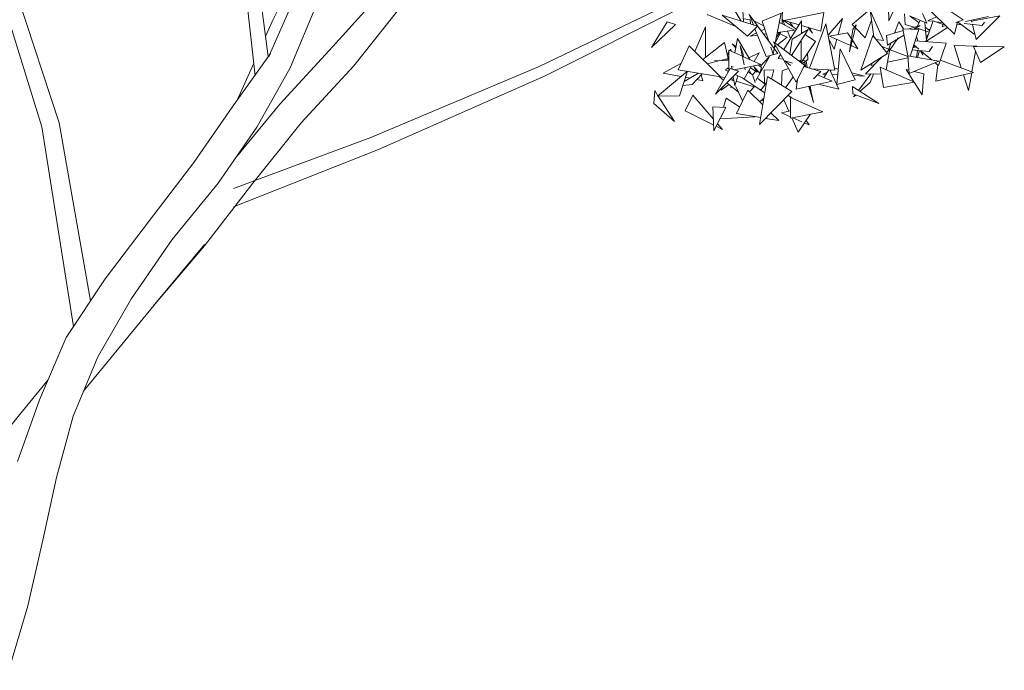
# Model space of a CAD drawing. Header units: metres. Extents: x -14.5 to 19.7, y -19.1 to 4.
# Tile 173 of 218: x 18 to 19.1, y 1.6 to 2.3. Entities that reach past the tile are written whole.
import ezdxf

# ---------------------------------------------------------------- set-up
doc = ezdxf.new("R2010")
doc.units = ezdxf.units.M
doc.layers.add('G-IMPT', color=7, linetype='Continuous', lineweight=5)
doc.layers.add('L-PLNT', color=7, linetype='Continuous', lineweight=5, true_color=0x005900)

# ---------------------------------------------------------------- blocks, each defined once
blk = doc.blocks.new('ÁRVORES ORNAMENTAIS - Pequeno e Médio Porte - Ipê-roxo-2976198-A')
at = {"layer": 'G-IMPT', "color": 253, "true_color": 0xaaaaaa}
for p, q in [((7.7511, 2.3842), (7.7644, 2.2631)), ((7.7656, 2.3857), (7.7793, 2.2847)), ((7.5447, 2.2103), (7.4932, 2.3666)), ((7.7836, 2.3238), (7.8006, 2.3579)), ((7.7794, 2.2837), (7.8058, 2.3434)), ((7.8039, 2.272), (7.8342, 2.3444)), ((7.8518, 2.2958), (7.8947, 2.3435)), ((7.8754, 2.2742), (7.9301, 2.3432)), ((8.3101, 2.3242), (8.2974, 2.3457)), ((8.311, 2.349), (8.3127, 2.3234)), ((8.3559, 2.3216), (8.3564, 2.3431)), ((8.4344, 2.3206), (8.4613, 2.3432)), ((8.4757, 2.3246), (8.486, 2.3472)), ((8.5492, 2.3096), (8.5144, 2.3434)), ((7.5253, 2.2056), (7.4854, 2.3341)), ((8.0833, 2.2734), (8.2229, 2.3405)), ((8.09, 2.2629), (8.2431, 2.3398)), ((8.3038, 2.3182), (8.2717, 2.3316)), ((8.3238, 2.32), (8.319, 2.3318)), ((8.319, 2.3318), (8.3512, 2.2879)), ((8.3336, 2.3242), (8.355, 2.3334)), ((8.3481, 2.2996), (8.355, 2.3334)), ((8.3581, 2.3251), (8.4028, 2.3341)), ((8.3992, 2.3132), (8.4028, 2.3341)), ((8.4587, 2.3069), (8.4548, 2.3364)), ((8.4696, 2.3027), (8.4548, 2.3364)), ((8.4757, 2.3246), (8.4753, 2.3392)), ((8.4941, 2.3206), (8.4931, 2.3326)), ((8.5185, 2.3222), (8.5133, 2.3329)), ((8.5592, 2.3256), (8.5421, 2.3369)), ((7.7836, 2.3238), (7.7762, 2.3072)), ((8.2269, 2.3235), (8.2095, 2.2947)), ((8.2269, 2.3235), (8.2364, 2.3204)), ((8.3282, 2.3186), (8.2885, 2.3309)), ((8.2885, 2.3309), (8.317, 2.3073)), ((8.3124, 2.3268), (8.32, 2.3259)), ((8.3203, 2.321), (8.32, 2.3259)), ((8.3354, 2.3189), (8.3248, 2.3241)), ((8.3336, 2.3242), (8.3409, 2.3019)), ((8.3528, 2.3228), (8.3697, 2.3142)), ((8.372, 2.3154), (8.3562, 2.3256)), ((8.3562, 2.3256), (8.3589, 2.3197)), ((8.3577, 2.2924), (8.3776, 2.3246)), ((8.375, 2.3202), (8.3581, 2.3251)), ((8.3678, 2.3182), (8.3646, 2.3232)), ((8.3776, 2.3246), (8.3775, 2.3102)), ((8.4048, 2.3214), (8.3865, 2.2715)), ((8.4152, 2.2692), (8.4048, 2.3214)), ((8.4236, 2.3273), (8.4076, 2.3085)), ((8.4236, 2.3273), (8.4188, 2.3094)), ((8.4344, 2.3206), (8.4372, 2.3178)), ((8.4563, 2.3253), (8.4492, 2.3057)), ((8.4869, 2.3234), (8.4822, 2.3109)), ((8.4869, 2.3234), (8.4923, 2.3156)), ((8.4941, 2.3206), (8.5041, 2.3174)), ((8.5185, 2.3222), (8.4989, 2.3302)), ((8.4997, 2.3299), (8.5096, 2.3225)), ((8.5077, 2.3185), (8.511, 2.3253)), ((8.5169, 2.3136), (8.516, 2.3232)), ((8.5254, 2.3248), (8.5171, 2.3013)), ((8.5195, 2.3248), (8.5293, 2.329)), ((8.5195, 2.3248), (8.5252, 2.3241)), ((8.5254, 2.3248), (8.5366, 2.3207)), ((8.5283, 2.3237), (8.5355, 2.3229)), ((8.5369, 2.3216), (8.5357, 2.3181)), ((8.5528, 2.3235), (8.5492, 2.3096)), ((8.5592, 2.3256), (8.5508, 2.3229)), ((8.5521, 2.3209), (8.5572, 2.3202)), ((8.5713, 2.3098), (8.5528, 2.3235)), ((8.5803, 2.3195), (8.5604, 2.3218)), ((8.5874, 2.3295), (8.5617, 2.324)), ((8.5686, 2.3244), (8.6003, 2.3304)), ((8.5686, 2.3244), (8.5689, 2.3233)), ((8.5695, 2.3207), (8.5737, 2.3038)), ((8.5737, 2.3038), (8.6003, 2.3304)), ((8.5829, 2.3232), (8.5803, 2.3195)), ((8.2095, 2.2947), (8.2364, 2.3204)), ((8.2579, 2.2904), (8.2698, 2.318)), ((8.2698, 2.318), (8.2698, 2.2835)), ((8.3282, 2.3186), (8.317, 2.3073)), ((8.3273, 2.3111), (8.3199, 2.3075)), ((8.3379, 2.2847), (8.3254, 2.3158)), ((8.3365, 2.3155), (8.3324, 2.3135)), ((8.3353, 2.3096), (8.3383, 2.31)), ((8.3544, 2.3121), (8.3484, 2.3009)), ((8.3538, 2.3121), (8.3494, 2.306)), ((8.3506, 2.3116), (8.3697, 2.3142)), ((8.3527, 2.3105), (8.3506, 2.3115)), ((8.3615, 2.3062), (8.3534, 2.3102)), ((8.3618, 2.3131), (8.3655, 2.305)), ((8.3853, 2.3149), (8.3664, 2.2859)), ((8.3671, 2.3039), (8.3853, 2.3149)), ((8.3789, 2.311), (8.3775, 2.3118)), ((8.3992, 2.3132), (8.3776, 2.3195)), ((8.3848, 2.3174), (8.39, 2.3109)), ((8.39, 2.3109), (8.3866, 2.3169)), ((8.409, 2.3076), (8.4292, 2.3113)), ((8.4336, 2.3045), (8.4292, 2.3113)), ((8.4391, 2.3202), (8.4315, 2.2897)), ((8.4352, 2.3151), (8.4315, 2.2897)), ((8.4352, 2.3151), (8.4391, 2.3202)), ((8.4382, 2.3167), (8.4492, 2.3057)), ((8.4731, 2.3082), (8.4916, 2.3137)), ((8.4913, 2.3156), (8.5094, 2.315)), ((8.4913, 2.3156), (8.4972, 2.283)), ((8.4973, 2.3154), (8.511, 2.3195)), ((8.5094, 2.315), (8.4996, 2.285)), ((8.5039, 2.3152), (8.511, 2.3195)), ((8.5061, 2.3152), (8.5068, 2.3166)), ((8.5064, 2.3167), (8.5209, 2.3121)), ((8.5165, 2.3174), (8.5215, 2.3137)), ((8.5178, 2.3032), (8.5169, 2.3134)), ((8.5415, 2.3171), (8.5171, 2.3013)), ((8.5197, 2.315), (8.522, 2.315)), ((8.5392, 2.3193), (8.5357, 2.3181)), ((8.5717, 2.3116), (8.5713, 2.3098)), ((8.2911, 2.3004), (8.2671, 2.2813)), ((8.2911, 2.3004), (8.2952, 2.2825)), ((8.3041, 2.2944), (8.3, 2.2987)), ((8.3, 2.2987), (8.3042, 2.2953)), ((8.303, 2.2887), (8.306, 2.3047)), ((8.3198, 2.2812), (8.306, 2.3047)), ((8.3199, 2.3075), (8.3283, 2.3087)), ((8.381, 2.2749), (8.3463, 2.301)), ((8.3463, 2.301), (8.3718, 2.2557)), ((8.3615, 2.3062), (8.3507, 2.2977)), ((8.3671, 2.3039), (8.3647, 2.2871)), ((8.3774, 2.3028), (8.3772, 2.2801)), ((8.3933, 2.3016), (8.3775, 2.2782)), ((8.3933, 2.3016), (8.3816, 2.3092)), ((8.4144, 2.2929), (8.4082, 2.3042)), ((8.4326, 2.2971), (8.409, 2.3076)), ((8.4173, 2.3039), (8.4144, 2.2929)), ((8.4409, 2.2934), (8.4348, 2.3028)), ((8.4577, 2.3081), (8.4444, 2.2692)), ((8.4577, 2.3081), (8.474, 2.288)), ((8.4614, 2.3036), (8.4696, 2.3027)), ((8.4741, 2.2972), (8.4731, 2.3082)), ((8.4741, 2.2972), (8.484, 2.3032)), ((8.478, 2.2996), (8.4749, 2.291)), ((8.4862, 2.3057), (8.4766, 2.2915)), ((8.4848, 2.3037), (8.4926, 2.3084)), ((8.5402, 2.2996), (8.5052, 2.3021)), ((8.5084, 2.3022), (8.5068, 2.307)), ((8.5174, 2.307), (8.5196, 2.3085)), ((8.518, 2.3012), (8.5179, 2.3018)), ((8.5402, 2.2996), (8.5314, 2.2745)), ((7.7386, 2.2279), (7.7817, 2.288)), ((7.7817, 2.288), (7.7794, 2.2837)), ((7.7922, 2.2312), (7.8518, 2.2958)), ((8.2517, 2.2965), (8.2392, 2.2698)), ((8.2517, 2.2965), (8.2867, 2.262)), ((8.2951, 2.2879), (8.2962, 2.2895)), ((8.2951, 2.2879), (8.2962, 2.2856)), ((8.296, 2.2686), (8.2962, 2.2917)), ((8.3113, 2.2849), (8.2962, 2.2917)), ((8.2973, 2.2913), (8.2982, 2.2927)), ((8.2982, 2.2927), (8.2989, 2.2905)), ((8.3133, 2.2752), (8.309, 2.2966)), ((8.309, 2.2966), (8.3119, 2.2886)), ((8.3124, 2.2844), (8.3119, 2.2886)), ((8.3303, 2.2888), (8.3187, 2.283)), ((8.3246, 2.279), (8.3303, 2.2888)), ((8.3379, 2.2847), (8.3512, 2.2879)), ((8.3431, 2.2951), (8.3457, 2.2873)), ((8.3457, 2.2873), (8.3469, 2.2934)), ((8.347, 2.2936), (8.3479, 2.2982)), ((8.3489, 2.2963), (8.3472, 2.295)), ((8.3843, 2.2882), (8.3846, 2.2811)), ((8.421, 2.2931), (8.4174, 2.2531)), ((8.438, 2.2583), (8.421, 2.2931)), ((8.4409, 2.2934), (8.4333, 2.2968)), ((8.474, 2.288), (8.4444, 2.2692)), ((8.4678, 2.2957), (8.4755, 2.2928)), ((8.4769, 2.2931), (8.4726, 2.2698)), ((8.4769, 2.2931), (8.4731, 2.2892)), ((8.4771, 2.2922), (8.4969, 2.2847)), ((8.5209, 2.2901), (8.5019, 2.2921)), ((8.5064, 2.2953), (8.5027, 2.2945)), ((8.5064, 2.2953), (8.503, 2.2955)), ((8.5095, 2.2927), (8.5037, 2.2976)), ((8.5079, 2.2915), (8.5067, 2.2837)), ((8.51, 2.2913), (8.508, 2.2835)), ((8.514, 2.286), (8.5107, 2.2912)), ((8.5238, 2.2808), (8.5114, 2.2911)), ((8.514, 2.286), (8.5125, 2.2902)), ((8.5247, 2.2957), (8.5209, 2.2901)), ((8.5489, 2.297), (8.5743, 2.2963)), ((8.5489, 2.297), (8.557, 2.2718)), ((8.5731, 2.2903), (8.5689, 2.2674)), ((8.5787, 2.2778), (8.5707, 2.2957)), ((8.5707, 2.2957), (8.6052, 2.2955)), ((8.5743, 2.2963), (8.5741, 2.2957)), ((8.5787, 2.2778), (8.6052, 2.2955)), ((7.7629, 2.2771), (7.7446, 2.2362)), ((8.2424, 2.2766), (8.2225, 2.2661)), ((8.2722, 2.2763), (8.286, 2.28)), ((8.28, 2.2803), (8.2961, 2.2796)), ((8.2881, 2.2806), (8.2952, 2.2825)), ((8.2961, 2.2814), (8.2927, 2.2818)), ((8.3319, 2.2757), (8.3118, 2.2848)), ((8.318, 2.2841), (8.3191, 2.2832)), ((8.3266, 2.2576), (8.3416, 2.2848)), ((8.3313, 2.2734), (8.3416, 2.2848)), ((8.3514, 2.2823), (8.3542, 2.2868)), ((8.3514, 2.2823), (8.3571, 2.2818)), ((8.3675, 2.2773), (8.3589, 2.2799)), ((8.3589, 2.2799), (8.3654, 2.2746)), ((8.3737, 2.2804), (8.3772, 2.2801)), ((8.3771, 2.2778), (8.3765, 2.2795)), ((8.3767, 2.2801), (8.3775, 2.2782)), ((8.3815, 2.2801), (8.3785, 2.2797)), ((8.3846, 2.2811), (8.3793, 2.2772)), ((8.3819, 2.2729), (8.3815, 2.2783)), ((8.3827, 2.2727), (8.3815, 2.2783)), ((8.3829, 2.2798), (8.3841, 2.2722)), ((8.4685, 2.2845), (8.4495, 2.2651)), ((8.4563, 2.2768), (8.456, 2.2747)), ((8.4742, 2.2784), (8.4972, 2.2831)), ((8.497, 2.2854), (8.4985, 2.2654)), ((8.497, 2.2854), (8.5318, 2.2794)), ((8.4985, 2.2654), (8.5318, 2.2794)), ((8.5314, 2.2745), (8.5276, 2.2776)), ((8.5335, 2.2804), (8.5708, 2.2667)), ((7.7666, 2.2053), (7.8039, 2.272)), ((7.8161, 2.2101), (7.8754, 2.2742)), ((7.8942, 2.1938), (8.0833, 2.2734)), ((8.2159, 2.24), (8.2497, 2.268)), ((8.2225, 2.2661), (8.2427, 2.2622)), ((8.2867, 2.262), (8.2392, 2.2698)), ((8.2497, 2.268), (8.2409, 2.2405)), ((8.2621, 2.266), (8.246, 2.2565)), ((8.2663, 2.2653), (8.2548, 2.2531)), ((8.2978, 2.2712), (8.2811, 2.2423)), ((8.2811, 2.2423), (8.307, 2.2681)), ((8.2961, 2.2717), (8.2919, 2.2697)), ((8.2958, 2.2678), (8.2919, 2.2697)), ((8.2951, 2.2713), (8.294, 2.272)), ((8.294, 2.272), (8.2945, 2.271)), ((8.2953, 2.2681), (8.2942, 2.2651)), ((8.2978, 2.2712), (8.307, 2.2681)), ((8.2997, 2.2706), (8.2992, 2.2737)), ((8.301, 2.2731), (8.2992, 2.2737)), ((8.302, 2.2698), (8.3319, 2.2757)), ((8.3133, 2.2595), (8.3213, 2.2733)), ((8.3144, 2.2698), (8.3139, 2.2722)), ((8.3144, 2.2698), (8.3141, 2.2722)), ((8.318, 2.2676), (8.3228, 2.2641)), ((8.3191, 2.2695), (8.3207, 2.2657)), ((8.3206, 2.272), (8.3279, 2.2672)), ((8.3227, 2.2639), (8.3265, 2.2681)), ((8.3279, 2.2672), (8.3239, 2.2741)), ((8.3308, 2.2661), (8.3249, 2.2723)), ((8.327, 2.2687), (8.3277, 2.2694)), ((8.3291, 2.2752), (8.3327, 2.2723)), ((8.3308, 2.2661), (8.3327, 2.2723)), ((8.3468, 2.2696), (8.3359, 2.2694)), ((8.336, 2.2544), (8.3359, 2.2694)), ((8.3468, 2.2696), (8.344, 2.2593)), ((8.3552, 2.2524), (8.3558, 2.2686)), ((8.3631, 2.271), (8.3558, 2.2686)), ((8.381, 2.2749), (8.3718, 2.2557)), ((8.3992, 2.2677), (8.3803, 2.2734)), ((8.4152, 2.2692), (8.3887, 2.2708)), ((8.3992, 2.2677), (8.3913, 2.2595)), ((8.4017, 2.2647), (8.4068, 2.2672)), ((8.4028, 2.2609), (8.4083, 2.2696)), ((8.4094, 2.2695), (8.4196, 2.2481)), ((8.4098, 2.2687), (8.4113, 2.2694)), ((8.4148, 2.2711), (8.4155, 2.2714)), ((8.4189, 2.2705), (8.4155, 2.2714)), ((8.4483, 2.2626), (8.4341, 2.2664)), ((8.456, 2.2747), (8.4596, 2.2755)), ((8.4698, 2.2498), (8.466, 2.2727)), ((8.466, 2.2727), (8.5043, 2.256)), ((8.5039, 2.2562), (8.4951, 2.2699)), ((8.4982, 2.2692), (8.4951, 2.2699)), ((8.5148, 2.2651), (8.5041, 2.2677)), ((8.5306, 2.2752), (8.5284, 2.2569)), ((8.5284, 2.2569), (8.5708, 2.2667)), ((8.5687, 2.2662), (8.565, 2.2463)), ((7.9029, 2.1801), (8.09, 2.2629)), ((8.2475, 2.2613), (8.2525, 2.2603)), ((8.2602, 2.2588), (8.267, 2.2575)), ((8.2652, 2.2641), (8.267, 2.2575)), ((8.2853, 2.2622), (8.2903, 2.2582)), ((8.2917, 2.2606), (8.2864, 2.2622)), ((8.294, 2.2551), (8.3068, 2.2447)), ((8.3019, 2.2575), (8.2977, 2.2588)), ((8.2994, 2.2605), (8.3007, 2.2579)), ((8.3028, 2.2519), (8.3011, 2.262)), ((8.3028, 2.2519), (8.3061, 2.2629)), ((8.3133, 2.2595), (8.3032, 2.2643)), ((8.3246, 2.2505), (8.3042, 2.2568)), ((8.3365, 2.244), (8.3122, 2.26)), ((8.3227, 2.2639), (8.3255, 2.2555)), ((8.3286, 2.2599), (8.337, 2.2537)), ((8.3395, 2.2621), (8.3306, 2.2082)), ((8.3384, 2.2556), (8.332, 2.2469)), ((8.3395, 2.2621), (8.367, 2.2452)), ((8.3682, 2.262), (8.3599, 2.2495)), ((8.3732, 2.2587), (8.3718, 2.2478)), ((8.4121, 2.257), (8.3718, 2.2478)), ((8.3956, 2.264), (8.4121, 2.257)), ((8.4017, 2.2647), (8.4051, 2.2646)), ((8.4119, 2.2643), (8.4183, 2.264)), ((8.438, 2.2583), (8.4174, 2.2531)), ((8.4356, 2.2632), (8.4483, 2.2626)), ((8.4416, 2.2465), (8.4556, 2.265)), ((8.4432, 2.2455), (8.4547, 2.2554)), ((8.4673, 2.2647), (8.4495, 2.2651)), ((8.4547, 2.2554), (8.4585, 2.2649)), ((8.4698, 2.2498), (8.5043, 2.256)), ((8.5131, 2.2417), (8.504, 2.256)), ((8.5131, 2.2417), (8.5148, 2.2651)), ((8.5594, 2.2641), (8.565, 2.2463)), ((8.2129, 2.2464), (8.2119, 2.2319)), ((8.2129, 2.2464), (8.2166, 2.2406)), ((8.2446, 2.2522), (8.2548, 2.2531)), ((8.2876, 2.2467), (8.2962, 2.2534)), ((8.2888, 2.25), (8.2876, 2.2467)), ((8.2984, 2.2497), (8.2988, 2.2512)), ((8.2984, 2.2497), (8.2997, 2.2505)), ((8.3039, 2.2509), (8.3114, 2.2349)), ((8.3173, 2.247), (8.3046, 2.2206)), ((8.3173, 2.247), (8.3342, 2.2303)), ((8.3246, 2.2505), (8.3199, 2.2458)), ((8.3306, 2.2082), (8.367, 2.2452)), ((8.3316, 2.2472), (8.3332, 2.2485)), ((8.3859, 2.251), (8.3911, 2.2332)), ((8.3911, 2.2332), (8.3872, 2.2513)), ((8.3875, 2.2514), (8.3885, 2.2453)), ((8.3979, 2.2534), (8.4196, 2.2481)), ((8.4349, 2.2508), (8.4353, 2.2426)), ((8.4349, 2.2508), (8.4644, 2.2318)), ((8.2159, 2.24), (8.2409, 2.2405)), ((8.217, 2.24), (8.2351, 2.2117)), ((8.2471, 2.2236), (8.2557, 2.2411)), ((8.2788, 2.2145), (8.2557, 2.2411)), ((8.293, 2.2379), (8.29, 2.2276)), ((8.293, 2.2379), (8.3082, 2.2282)), ((8.3355, 2.2378), (8.3308, 2.2337)), ((8.3322, 2.235), (8.3351, 2.2356)), ((8.358, 2.236), (8.3636, 2.2234)), ((8.3667, 2.2381), (8.3627, 2.2408)), ((8.3655, 2.2154), (8.3654, 2.2387)), ((8.4015, 2.2224), (8.3654, 2.2387)), ((8.4353, 2.2426), (8.4644, 2.2318)), ((8.4362, 2.2394), (8.4378, 2.2416)), ((8.4362, 2.2394), (8.4385, 2.2414)), ((7.6956, 2.1657), (7.7386, 2.2279)), ((7.7435, 2.172), (7.7922, 2.2312)), ((8.2351, 2.2117), (8.2119, 2.2319)), ((8.2471, 2.2236), (8.2791, 2.2077)), ((8.2794, 2.2014), (8.2781, 2.2281)), ((8.2781, 2.2281), (8.2926, 2.2275)), ((8.2794, 2.2014), (8.2926, 2.2275)), ((8.3434, 2.2213), (8.3521, 2.2128)), ((8.3552, 2.2215), (8.3655, 2.2238)), ((8.3655, 2.217), (8.3552, 2.2215)), ((8.3655, 2.2154), (8.4015, 2.2224)), ((7.5447, 2.2103), (7.5799, 2.0106)), ((7.7618, 2.1426), (7.8161, 2.2101)), ((8.3256, 2.2171), (8.2862, 2.2146)), ((8.2865, 2.2154), (8.2862, 2.2146)), ((8.3319, 2.2161), (8.3046, 2.2206)), ((8.3521, 2.2128), (8.3374, 2.2152)), ((8.367, 2.2157), (8.3741, 2.1998)), ((8.3781, 2.2115), (8.368, 2.2159)), ((8.3875, 2.2197), (8.3741, 2.1998)), ((8.3864, 2.2078), (8.3815, 2.21)), ((8.3864, 2.2078), (8.383, 2.213)), ((7.5253, 2.2056), (7.5607, 1.9817)), ((7.723, 2.1424), (7.7666, 2.2053)), ((8.2819, 2.2063), (8.289, 2.2028)), ((8.289, 2.2028), (8.2834, 2.2092)), ((7.8942, 2.1938), (7.7404, 2.1367)), ((7.9029, 2.1801), (7.7403, 2.116)), ((7.6461, 2.1005), (7.6956, 2.1657)), ((7.6714, 2.0794), (7.723, 2.1424)), ((7.7076, 2.0722), (7.7618, 2.1426)), ((7.5963, 2.0352), (7.6461, 2.1005)), ((7.6258, 2.0132), (7.6714, 2.0794)), ((7.6499, 2.0046), (7.7078, 2.0735)), ((7.6499, 2.0046), (7.7076, 2.0722)), ((7.6507, 2.0054), (7.7078, 2.0735)), ((7.5525, 1.9693), (7.5963, 2.0352)), ((7.5878, 1.9478), (7.6258, 2.0132)), ((7.5943, 1.9364), (7.6507, 2.0054)), ((7.5224, 1.8993), (7.5525, 1.9693)), ((7.5602, 1.8809), (7.5878, 1.9478)), ((7.5717, 1.9089), (7.5943, 1.9364)), ((7.5082, 1.8928), (7.5318, 1.9213)), ((7.4567, 1.8292), (7.5082, 1.8928)), ((7.4977, 1.8302), (7.5224, 1.8993)), ((7.5416, 1.8124), (7.5602, 1.8809)), ((7.5261, 1.7419), (7.5416, 1.8124)), ((7.5094, 1.6684), (7.5261, 1.7419)), ((7.488, 1.5959), (7.5094, 1.6684))]:
    blk.add_line(p, q, dxfattribs=at)

msp = doc.modelspace()

# ---------------------------------------------------------------- block references
at = {"layer": 'L-PLNT', "color": 253, "true_color": 0xaaaaaa}
msp.add_blockref('ÁRVORES ORNAMENTAIS - Pequeno e Médio Porte - Ipê-roxo-2976198-A', (10.4748, 0), dxfattribs=at)

doc.saveas('drawing.dxf')
